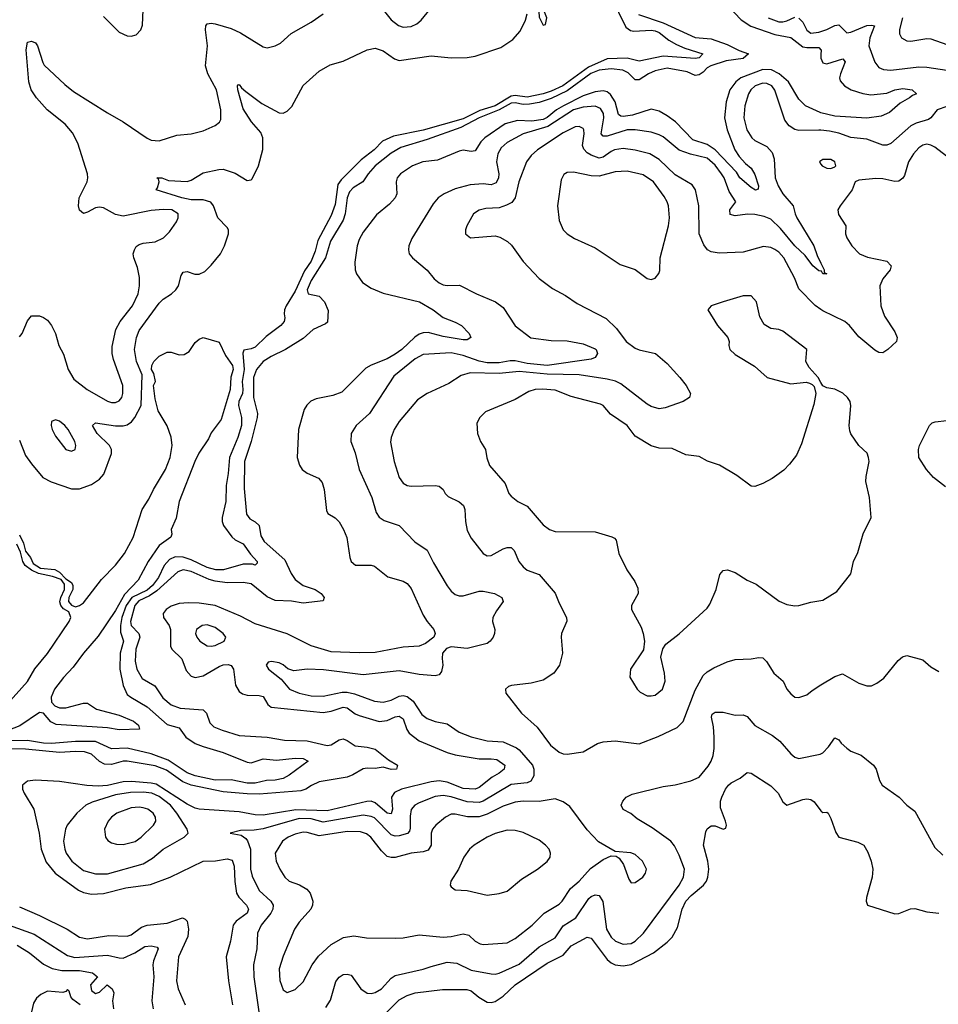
# Model space of a CAD drawing. Header units: inches. Extents: x 1173000 to 1307049, y 522583 to 678455.
# Tile 118 of 256: x 1225992 to 1230587, y 543093 to 548021. Entities that reach past the tile are written whole.
import ezdxf

# ---------------------------------------------------------------- set-up
doc = ezdxf.new("R2010")
doc.units = ezdxf.units.IN
doc.header["$MEASUREMENT"] = 0
doc.layers.add('B2524', color=7, linetype='Continuous')
doc.layers.add('B2534', color=7, linetype='Continuous')

msp = doc.modelspace()

# ---------------------------------------------------------------- linework, layer by layer
at = {"layer": 'B2524', "color": 5}
for points, elevation in [([(1228950, 548136.2), (1229023.9, 547983.9), (1229046.7, 547966.7), (1229063.5, 547963.5), (1229150, 547969.1), (1229170, 547966.5), (1229190, 547958.1), (1229239.4, 547919.4), (1229277.9, 547897.9), (1229318.7, 547878.7), (1229408.4, 547850), (1229390.2, 547830), (1229370, 547827), (1229210, 547838.4), (1229090, 547814.6), (1229030, 547829.1), (1228930, 547825.7), (1228836.4, 547783.6), (1228708.7, 547690), (1228650, 547663.4), (1228610.2, 547650), (1228530, 547633.1), (1228470, 547642), (1228450, 547639.4), (1228370.5, 547590), (1228293.7, 547566.3), (1228210, 547525.6), (1228010, 547467.7), (1227861.4, 547438.6), (1227806.9, 547413.1), (1227765.5, 547370), (1227699.2, 547320.8), (1227599.3, 547220.7), (1227583.9, 547196.1), (1227570, 547096.9), (1227550, 547041.1), (1227483.1, 546916.9), (1227470, 546863), (1227450, 546812.9), (1227415.6, 546764.4), (1227370, 546663.4), (1227323.9, 546590), (1227315.8, 546570), (1227314, 546550), (1227318.3, 546530), (1227314.2, 546510), (1227298.6, 546490), (1227224.8, 546435.2), (1227170, 546382.4), (1227150, 546373.2), (1227112.1, 546367.9), (1227107.5, 546352.5), (1227114, 546270), (1227104.7, 546210), (1227108.5, 546170), (1227105.8, 546150), (1227088.3, 546110), (1227086.9, 546090), (1227101.2, 546030), (1227101.1, 545990), (1227083.3, 545930), (1227040.5, 545830), (1227035, 545750), (1227024.3, 545690), (1227023, 545610), (1227004.2, 545530), (1227003.8, 545510), (1227011.5, 545490), (1227053.4, 545433.4), (1227070, 545418.6), (1227110, 545398.8), (1227146.4, 545346.4), (1227179.7, 545310), (1227179.2, 545300.8), (1227170, 545291.6), (1227156.6, 545296.6), (1227110, 545296.9), (1227011.4, 545268.6), (1226972.8, 545267.2), (1226930, 545278.7), (1226850, 545317.5), (1226810, 545331.8), (1226770, 545333.5), (1226740.7, 545319.2), (1226714.8, 545290), (1226685.9, 545230), (1226656.2, 545190), (1226630, 545166.9), (1226551.8, 545130), (1226525, 545090), (1226502.2, 545030), (1226495.2, 544990), (1226495.2, 544955.2), (1226510.6, 544910), (1226494.1, 544850), (1226491.9, 544770), (1226510, 544688.5), (1226530, 544644.3), (1226547.2, 544630), (1226630, 544582), (1226730, 544493.3), (1226790, 544476.8), (1226822.8, 544430), (1226870, 544398.8), (1226910, 544382.8), (1227010, 544354), (1227130, 544304.7), (1227150, 544302.2), (1227210, 544321.2), (1227275.5, 544315.5), (1227370, 544325.6), (1227410, 544324), (1227434.9, 544310), (1227340.1, 544239.9), (1227310, 544224), (1227270, 544214.4), (1227226.9, 544213.1), (1227170, 544200.8), (1227130, 544199.5), (1227050, 544217), (1226970, 544215.8), (1226870, 544237.4), (1226830, 544252.2), (1226734.9, 544314.9), (1226650, 544347.4), (1226530, 544375.8), (1226450, 544371.7), (1226370, 544408.7), (1226270, 544408.2), (1226150, 544398.5), (1226110, 544400.5), (1226030, 544414.3), (1225891.7, 544411.7)], 660), ([(1229536.3, 548090), (1229601.2, 548021.2), (1229648.9, 547988.9), (1229770, 547946.8), (1229850, 547933), (1229910, 547885.8), (1229930, 547881.7), (1229990, 547882.3), (1230000, 547870.9)], 720), ([(1229086.9, 548046.9), (1229210, 548005.1), (1229370, 547932), (1229450, 547925.1), (1229530, 547897.1), (1229590, 547867.4), (1229638, 547850), (1229610, 547827.8), (1229525.1, 547814.9), (1229449.1, 547790.9), (1229430, 547781.2), (1229410, 547759), (1229390, 547745.6), (1229370, 547742.8), (1229330, 547760.6), (1229230, 547778.4), (1229170, 547765.4), (1229136.4, 547750), (1229090, 547720.4), (1229070, 547719.9), (1229035.7, 547755.7), (1229009, 547769), (1228950, 547775.4), (1228890, 547769), (1228848.6, 547751.4), (1228730, 547665.5), (1228650, 547627.1), (1228590, 547606.8), (1228541.9, 547598.1), (1228510, 547597.1), (1228470, 547606), (1228450, 547604.1), (1228390, 547570.1), (1228289.3, 547530.7), (1228198.8, 547481.2), (1228030, 547421.8), (1227898.5, 547381.6), (1227850, 547354.1), (1227770, 547290), (1227734.1, 547250), (1227708.6, 547210), (1227659.7, 547180.3), (1227640.8, 547159.2), (1227630, 547130), (1227620, 547050), (1227610, 547018.1), (1227547.1, 546912.9), (1227521.6, 546830), (1227450, 546716.7), (1227429.5, 546670), (1227434, 546650), (1227490, 546637.6), (1227516.6, 546610), (1227534.6, 546565.4), (1227531.8, 546508.2), (1227521, 546499), (1227459.7, 546470), (1227410, 546426.3), (1227321.7, 546370), (1227250, 546335.7), (1227210.1, 546310), (1227176.5, 546270), (1227161.4, 546230), (1227161.9, 546130), (1227180.5, 546050), (1227180.3, 546030), (1227149.2, 545910.8), (1227116.4, 545810), (1227114.5, 545674.5), (1227126.8, 545546.8), (1227142.6, 545522.6), (1227170, 545508.4), (1227189.3, 545490), (1227197.9, 545437.9), (1227214.5, 545410), (1227318.7, 545318.7), (1227349.5, 545250), (1227370, 545219.8), (1227410, 545189.6), (1227470.1, 545170.1), (1227500.2, 545150), (1227515.4, 545130), (1227510, 545112.3), (1227410, 545101.7), (1227350.8, 545110.8), (1227270, 545114.8), (1227230, 545131.9), (1227150, 545197.4), (1227110, 545205.2), (1227030, 545202), (1226970, 545210.5), (1226939.1, 545219.1), (1226850, 545259.5), (1226810, 545267.1), (1226782.3, 545257.7), (1226677.7, 545162.3), (1226641.5, 545138.5), (1226586.9, 545113.1), (1226567, 545090), (1226546.5, 545010), (1226549.6, 544989.6), (1226588, 544950), (1226592.7, 544930), (1226572.9, 544870), (1226569, 544810), (1226577.4, 544770), (1226604.6, 544724.6), (1226667.3, 544687.3), (1226707.4, 544627.4), (1226750, 544591.7), (1226795.1, 544575.1), (1226910, 544567.8), (1226925.5, 544550), (1226942.3, 544502.3), (1226962.7, 544482.7), (1227004.6, 544464.6), (1227090, 544439.3), (1227230, 544430.1), (1227315.5, 544415.5), (1227430, 544412.1), (1227530, 544388.8), (1227550, 544391.2), (1227590, 544416.9), (1227610, 544421.3), (1227630, 544413.7), (1227670, 544387.1), (1227730, 544380.9), (1227770.2, 544370), (1227836.1, 544316.1), (1227881.5, 544290), (1227876.4, 544270), (1227850, 544269.2), (1227810, 544279.3), (1227770, 544274.2), (1227730, 544275.8), (1227710, 544272.4), (1227658.5, 544241.5), (1227630, 544230.7), (1227490, 544206), (1227451, 544189), (1227423.6, 544170), (1227398.3, 544161.7), (1227190, 544144.5), (1227130, 544146), (1227010, 544155.9), (1226850, 544189.2), (1226807.1, 544207.1), (1226725.2, 544265.2), (1226670, 544286.5), (1226530, 544310.9), (1226510, 544309.9), (1226450, 544293.7), (1226415.8, 544295.8), (1226390, 544309), (1226350, 544344.6), (1226316.3, 544356.3), (1226270, 544358.2), (1226190, 544353.1), (1226020.9, 544370), (1225930, 544372.2)], 680), ([(1225990, 546433.4), (1226004.5, 546450), (1226030, 546514.8), (1226050, 546539.1), (1226090, 546539.3), (1226110, 546530.4), (1226130, 546517.1), (1226151, 546491), (1226170, 546450.6), (1226188, 546390), (1226210, 546348), (1226233.3, 546270), (1226262.5, 546222.5), (1226329.7, 546169.7), (1226430, 546112.2), (1226450, 546105.6), (1226470, 546105.1), (1226490, 546113.6), (1226501.8, 546130), (1226507.8, 546150), (1226507.1, 546190), (1226460.1, 546320.1), (1226454.1, 546350), (1226454.7, 546385.3), (1226472.6, 546470), (1226495, 546510), (1226555.3, 546590), (1226584.3, 546650), (1226590.4, 546690), (1226590.4, 546730.4), (1226581.4, 546781.4), (1226562.5, 546830), (1226559.8, 546850), (1226565.3, 546870), (1226574.5, 546885.5), (1226590, 546896.5), (1226610, 546903.5), (1226670, 546910.1), (1226711.7, 546930), (1226740.7, 546959.3), (1226776.5, 547010), (1226784.1, 547030), (1226784.2, 547050), (1226753.3, 547070), (1226710, 547072.2), (1226650, 547066.7), (1226510, 547038.3), (1226470, 547046.6), (1226410, 547079.3), (1226390, 547083.5), (1226370, 547079.8), (1226330, 547057.8), (1226310, 547052.2), (1226290, 547067.3), (1226285.4, 547090), (1226289.3, 547130), (1226328.5, 547210), (1226333.2, 547230), (1226331.2, 547250), (1226282.7, 547402.7), (1226255.6, 547455.6), (1226218.8, 547498.8), (1226129, 547570), (1226074.8, 547630), (1226048.6, 547670), (1226036.9, 547710), (1226023.7, 547870), (1226030.9, 547909.1), (1226050, 547913.7), (1226070, 547905.4), (1226080.8, 547890), (1226106.9, 547806.9), (1226114.4, 547794.4), (1226217, 547697), (1226261.5, 547661.5), (1226430, 547554.8), (1226508.9, 547510), (1226630, 547428.7), (1226650, 547418.7), (1226690, 547415.3), (1226777.3, 547442.8), (1226850, 547450.2), (1226910, 547466), (1226970, 547491.7), (1226991.6, 547508.4), (1226997.8, 547522.2), (1226997.2, 547570), (1226976.6, 547670), (1226933.1, 547750), (1226921.3, 547790), (1226930.4, 547890), (1226920.3, 547970), (1226923.1, 547990), (1226930, 548000.4), (1226950, 548003.6), (1226970, 548000.2), (1227050, 547976.9), (1227095.4, 547955.4), (1227210, 547885.3), (1227230, 547881.3), (1227270, 547890.3), (1227296, 547904), (1227350, 547951.6), (1227450, 548008.7), (1227510, 548050.4)], 680), ([(1225990, 545916.4), (1226020.5, 545840.5), (1226050, 545797.6), (1226107, 545730), (1226148.8, 545708.8), (1226250, 545672.9), (1226290, 545672.8), (1226350, 545694.5), (1226390, 545721.7), (1226412.9, 545747.1), (1226450.5, 545850.5), (1226450.6, 545870), (1226440.7, 545890), (1226379.1, 545950), (1226355.1, 545990), (1226370, 546004), (1226470, 545988.3), (1226510, 545988.4), (1226530, 545994), (1226551.3, 546008.7), (1226567.7, 546030), (1226598.4, 546090), (1226603.7, 546243.7), (1226576.2, 546310), (1226566.2, 546370), (1226576.5, 546430), (1226590, 546465.3), (1226690, 546602), (1226710, 546622.4), (1226750.6, 546649.4), (1226772.6, 546670), (1226785.4, 546690), (1226799.3, 546740.7), (1226810, 546758), (1226830, 546760.3), (1226867.3, 546747.3), (1226890, 546747.9), (1226918.3, 546761.7), (1226950, 546792.2), (1226996.8, 546850), (1227015.5, 546890), (1227035.4, 546950), (1227035.3, 546970), (1227030, 546982), (1226983.1, 547030), (1226960.4, 547090), (1226947.3, 547107.3), (1226910, 547120.2), (1226850, 547120.3), (1226803.5, 547130), (1226674, 547170), (1226680.9, 547179.1), (1226689.3, 547210), (1226685.2, 547225.2), (1226678, 547230), (1226702, 547230), (1226736.1, 547216.1), (1226830, 547212.1), (1226850, 547218), (1226910, 547255.2), (1226988, 547272), (1227010, 547272.5), (1227070, 547253.1), (1227130, 547215.9), (1227150, 547220.2), (1227154.5, 547225.5), (1227186.6, 547290), (1227208.3, 547371.7), (1227207.6, 547430), (1227197.1, 547457.1), (1227150.7, 547510), (1227110, 547575.1), (1227082.9, 547670), (1227081.2, 547690), (1227084.8, 547695.2), (1227090, 547697.3), (1227100.9, 547680.9), (1227122.3, 547662.3), (1227202.6, 547602.5), (1227290, 547555.3), (1227310, 547554), (1227330, 547563.1), (1227352.7, 547587.3), (1227410, 547691.7), (1227490, 547764), (1227544.6, 547795.4), (1227610, 547814), (1227730, 547870.3), (1227770, 547878.7), (1227810, 547866), (1227865.9, 547825.9), (1227890, 547818), (1228050, 547841.3), (1228150, 547830.3), (1228230, 547833), (1228270, 547839.3), (1228397.8, 547882.2), (1228458.2, 547921.8), (1228496, 547964), (1228521.4, 548018.6), (1228529.9, 548050)], 660), ([(1226410, 548037.4), (1226490, 547959.3), (1226530, 547940.4), (1226550, 547939.3), (1226574, 547946), (1226597, 547970), (1226606.3, 547993.7), (1226608.6, 548071.4)], 720), ([(1227810.2, 548070), (1227850, 548020.2), (1227887, 547993), (1227910, 547984.2), (1227950, 547987.2), (1227978.8, 548001.2), (1228000.2, 548019.8), (1228045.4, 548074.6)], 680), ([(1229736.5, 548030), (1229790, 548011.5), (1229810, 548010.5), (1229830, 548015.9), (1229870, 548033.5)], 740), ([(1229890, 548029.6), (1229909.8, 548009.8), (1229930, 547969.3), (1229950, 547953.8), (1229990, 547959.3), (1230000, 547962.6)], 740), ([(1230000, 547845.9), (1229999.5, 547830), (1230000, 547828.8)], 720), ([(1230000, 547555.3), (1229996.2, 547556.2), (1229922.3, 547590), (1229890, 547623.2), (1229837.2, 547710), (1229791.6, 547750), (1229751.9, 547770), (1229710, 547772.9), (1229599.8, 547730), (1229573.5, 547710), (1229543.6, 547670), (1229526.5, 547610), (1229518, 547530), (1229531.3, 547470), (1229569.8, 547369.8), (1229590, 547336.8), (1229621.7, 547301.7), (1229650, 547278.5), (1229670, 547247), (1229687.7, 547190), (1229686.6, 547173.4), (1229672.5, 547167.5), (1229650, 547181.4), (1229594.3, 547230), (1229577.7, 547257.7), (1229470.7, 547370.7), (1229430, 547396.2), (1229359.3, 547419.3), (1229272.1, 547510), (1229230, 547539.9), (1229190, 547563.6), (1229150, 547573.6), (1229056.7, 547543.3), (1229010, 547536.1), (1228998.9, 547538.9), (1228987.1, 547547.1), (1228970.2, 547610), (1228947.8, 547647.8), (1228930, 547661.2), (1228910, 547666.2), (1228870, 547661.2), (1228810, 547640.3), (1228712.3, 547590), (1228677.6, 547570), (1228630, 547532), (1228610, 547522.6), (1228553.2, 547513.2), (1228482.5, 547517.5), (1228420.3, 547499.7), (1228318, 547430), (1228298.9, 547410), (1228270, 547365.3), (1228250, 547362.3), (1228210, 547367.6), (1228190, 547364.1), (1228081.1, 547318.9), (1228008.2, 547310), (1227957.2, 547290), (1227897.1, 547250), (1227880.1, 547230), (1227875.5, 547210), (1227877.9, 547150), (1227869.6, 547130.4), (1227841.7, 547098.3), (1227775.7, 547044.3), (1227710, 546957.2), (1227690, 546920.5), (1227680.4, 546890), (1227667.8, 546807.8), (1227670.1, 546770.1), (1227676.3, 546750), (1227706, 546706), (1227750, 546677.1), (1227810, 546652.6), (1227991.4, 546610), (1228059.6, 546570), (1228110.1, 546530.1), (1228170, 546507.8), (1228201.6, 546490), (1228239.3, 546450), (1228247.7, 546430), (1228230, 546418.7), (1228210, 546419.3), (1228110, 546436.5), (1228035.1, 546455.1), (1228010, 546454.6), (1227990, 546448), (1227967.7, 546432.3), (1227903, 546370), (1227870, 546346.5), (1227830, 546323.6), (1227750, 546292.4), (1227723.5, 546276.5), (1227602.5, 546157.5), (1227558.9, 546141.1), (1227475.5, 546124.5), (1227447.7, 546112.3), (1227427.5, 546092.5), (1227414.7, 546070), (1227385.5, 545970), (1227380.2, 545830), (1227391.3, 545791.3), (1227404.9, 545770), (1227430, 545751.7), (1227487.1, 545727.1), (1227504.8, 545704.8), (1227515.2, 545670), (1227525.6, 545565.6), (1227532.7, 545550), (1227570, 545528.8), (1227590, 545508.7), (1227612.2, 545470), (1227627.7, 545430), (1227643, 545330), (1227650, 545308.8), (1227671.2, 545291.2), (1227750, 545291.3), (1227766.5, 545286.5), (1227832.4, 545232.4), (1227910, 545211.1), (1227930, 545199), (1227950, 545174), (1228010, 545040.3), (1228029.6, 545009.6), (1228063.6, 544970), (1228070.3, 544950), (1228063.6, 544930), (1228021.6, 544898.4), (1227990, 544885), (1227910, 544881.3), (1227770, 544854.5), (1227690, 544851.6), (1227550, 544856.6), (1227450, 544886.8), (1227330, 544947.2), (1227170, 544997.8), (1227095.5, 545035.5), (1226970, 545089.4), (1226890, 545101.7), (1226836.5, 545103.5), (1226790, 545098.6), (1226750, 545085.2), (1226725.1, 545070), (1226710.1, 545050), (1226711.5, 545030), (1226738.5, 544990), (1226745.3, 544970), (1226746.3, 544886.3), (1226752.3, 544870), (1226802.6, 544822.6), (1226824, 544764), (1226850, 544735.1), (1226870, 544729.6), (1226910, 544737.9), (1226990, 544784.2), (1227010, 544791.9), (1227034.1, 544794.1), (1227050, 544789.3), (1227060.6, 544770), (1227071, 544691), (1227090, 544658.4), (1227106.6, 544646.6), (1227130, 544639.8), (1227190, 544639.6), (1227210, 544633.5), (1227233.5, 544593.5), (1227250, 544581), (1227510, 544554), (1227550, 544560.4), (1227610, 544581.2), (1227630, 544577), (1227670, 544547.5), (1227690, 544538.2), (1227790, 544508.8), (1227830, 544514.1), (1227870, 544531.3), (1227890, 544535.1), (1227910, 544521.5), (1227928.8, 544468.8), (1227940.7, 544450), (1227990, 544411.7), (1228130, 544353.3), (1228170, 544341.7), (1228290, 544321.9), (1228350, 544322.6), (1228377.9, 544317.9), (1228419, 544290), (1228415.9, 544270), (1228390.2, 544250), (1228355.7, 544230), (1228290, 544178.3), (1228270, 544170.3), (1228210, 544172.8), (1228130, 544205.6), (1228090, 544211.4), (1228050, 544205.9), (1227901.8, 544170), (1227867.1, 544152.9), (1227852.2, 544130), (1227856.8, 544070), (1227850, 544045.8), (1227830, 544049.9), (1227770, 544101.4), (1227750, 544109.6), (1227728.7, 544108.7), (1227530, 544061.8), (1227373.7, 544066.3), (1227210, 544039.7), (1227170, 544041.5), (1227090, 544056.5), (1226890, 544070.6), (1226870, 544074.7), (1226830, 544094.5), (1226674.3, 544194.3), (1226650, 544200.3), (1226550.9, 544209.1), (1226510, 544207.3), (1226430, 544188.4), (1226384.9, 544184.9), (1226328.1, 544188.1), (1226190, 544207.6), (1226070, 544215.3), (1226030.3, 544209.7), (1226005.5, 544190), (1226004.9, 544170), (1226013.4, 544150), (1226062.3, 544070), (1226088.4, 543950), (1226098.8, 543870), (1226124.4, 543804.4), (1226169.3, 543749.3), (1226285.2, 543665.2), (1226310, 543652.4), (1226350, 543644.5), (1226410, 543647.3), (1226523.1, 543676.9), (1226646.6, 543693.4), (1226745.1, 543730), (1226910, 543809.5), (1226971.2, 543811.2), (1227030, 543821.5), (1227054, 543814), (1227064.9, 543784.9), (1227067.7, 543707.7), (1227076.4, 543650), (1227087.1, 543630), (1227126, 543590), (1227135.4, 543570), (1227129.5, 543550), (1227074.6, 543510), (1227059.8, 543490), (1227046.5, 543410), (1227024.4, 543330), (1227036.8, 543210), (1227056, 543090)], 720), ([(1230000, 547467.9), (1229990, 547468.9), (1229890, 547466.8), (1229870, 547471.9), (1229840.3, 547490), (1229819, 547519), (1229770, 547668.2), (1229754.7, 547690), (1229730, 547702.7), (1229710, 547704.1), (1229671.3, 547690), (1229649.5, 547670), (1229638.1, 547650), (1229618.9, 547590), (1229613.8, 547530), (1229628.4, 547470), (1229654, 547430), (1229670, 547416.5), (1229730, 547386.9), (1229756.4, 547356.4), (1229765.8, 547325.8), (1229770.9, 547230), (1229785.3, 547190), (1229810, 547150.3), (1229861.7, 547090), (1229870.3, 547050), (1229879.6, 547030), (1229964.3, 546890), (1229981.6, 546841.6), (1230000, 546803.3)], 740), ([(1230000, 546762.9), (1229990, 546765), (1229959.3, 546790), (1229921.6, 546841.6), (1229870, 546890.4), (1229796.9, 546976.9), (1229750, 547023), (1229716.6, 547036.6), (1229670, 547046.4), (1229632.1, 547047.9), (1229570, 547039.8), (1229546.5, 547046.5), (1229543.7, 547070), (1229573.3, 547110), (1229541.1, 547161.1), (1229515, 547230), (1229502.8, 547250), (1229470, 547292.9), (1229430, 547328.4), (1229348, 547348), (1229290, 547368.7), (1229210, 547434.9), (1229190, 547445.8), (1229150, 547457.9), (1229069.9, 547469.9), (1229030.3, 547470.3), (1228930, 547438.3), (1228910, 547437.8), (1228901.1, 547450), (1228913.6, 547530), (1228912.2, 547552.2), (1228897.4, 547577.4), (1228870, 547589.4), (1228810, 547583.4), (1228762.2, 547570), (1228633.9, 547486.1), (1228510.2, 547450), (1228430, 547407.2), (1228400.1, 547379.9), (1228383.1, 547350), (1228376.6, 547310), (1228387.7, 547250), (1228386, 547230), (1228375.5, 547204.5), (1228350, 547194.6), (1228310, 547200.7), (1228244.7, 547195.3), (1228170, 547175.4), (1228114.3, 547150), (1228085.7, 547130), (1228059.4, 547100.6), (1227953.7, 546926.3), (1227938.9, 546890), (1227936.5, 546870), (1227940.3, 546850), (1227956.4, 546830), (1228030, 546767.4), (1228065.2, 546725.2), (1228090, 546703.9), (1228110, 546694), (1228130, 546691), (1228192.5, 546692.5), (1228276.3, 546650), (1228372.4, 546610), (1228410, 546581.1), (1228469.6, 546489.6), (1228548.6, 546428.6), (1228650, 546415.3), (1228730, 546414.4), (1228810, 546398.3), (1228870, 546374.7), (1228876.1, 546370), (1228882.8, 546350), (1228870.2, 546330), (1228850, 546321.7), (1228630, 546291.4), (1228530, 546300.6), (1228470, 546314.7), (1228445.6, 546314.5), (1228390, 546303.6), (1228330, 546303.4), (1228290, 546311.8), (1228210, 546341.2), (1228150, 546353.8), (1228010, 546346.3), (1227970, 546324.1), (1227862.7, 546237.3), (1227740.7, 546050), (1227674.3, 545990), (1227649, 545950), (1227647.9, 545910), (1227670, 545853.4), (1227689.4, 545769.4), (1227753.4, 545630), (1227775, 545555), (1227790, 545532), (1227815.1, 545515.1), (1227890.2, 545490.2), (1227967.7, 545407.7), (1228030, 545366.4), (1228062.3, 545302.3), (1228130, 545188.4), (1228150, 545160.3), (1228170, 545143.6), (1228190, 545136.9), (1228210, 545136.9), (1228290, 545160.6), (1228310, 545161.5), (1228367.3, 545150), (1228403, 545130), (1228410.4, 545110), (1228376.6, 545063.4), (1228359.3, 545030), (1228356.9, 545010), (1228368.7, 544970), (1228366.8, 544950), (1228360.4, 544930), (1228345.7, 544910), (1228330, 544898.5), (1228230, 544874.9), (1228150, 544881.7), (1228126.2, 544873.8), (1228106.7, 544850), (1228104.5, 544824.5), (1228108.7, 544790), (1228101.7, 544758.3), (1228090, 544742.2), (1228070, 544737.1), (1227990, 544744.2), (1227890, 544762), (1227710, 544742), (1227512.1, 544767.9), (1227430, 544771.2), (1227362.9, 544762.9), (1227332.2, 544772.2), (1227310, 544792.2), (1227290, 544802.6), (1227250.6, 544809.4), (1227234.4, 544805.6), (1227224, 544790), (1227235.5, 544770), (1227300, 544720), (1227341.5, 544670), (1227389.7, 544649.7), (1227450, 544637.3), (1227510, 544635.4), (1227604.8, 544655.2), (1227630, 544656.2), (1227667.2, 544647.2), (1227766, 544610), (1227810, 544605.4), (1227850, 544615.7), (1227890, 544635.8), (1227910, 544638.3), (1227930, 544633.3), (1227959.8, 544610), (1228003.5, 544543.5), (1228030, 544524.3), (1228070, 544509.4), (1228130, 544496.8), (1228190, 544454.5), (1228250, 544432.2), (1228330, 544412.5), (1228410, 544407.5), (1228476.8, 544376.8), (1228490, 544367.6), (1228557.7, 544290), (1228564.2, 544270), (1228563.2, 544236.8), (1228549.1, 544210), (1228530, 544201.8), (1228450, 544192.8), (1228310, 544110.6), (1228290, 544104.1), (1228230, 544107), (1228150, 544131.5), (1228110, 544137.6), (1228070, 544132.7), (1227990, 544101.6), (1227968.2, 544090), (1227950, 544067.6), (1227944.5, 544035.5), (1227945.7, 543974.3), (1227941, 543959), (1227931.8, 543948.2), (1227890, 543936.3), (1227870, 543935.4), (1227850, 543942.2), (1227765.7, 544025.7), (1227750, 544034), (1227710, 544039.6), (1227510, 544004.6), (1227450, 544021.8), (1227390, 544023.1), (1227210, 543971.1), (1227165.2, 543965.2), (1227096.1, 543963.9), (1227044.7, 543950), (1227099.1, 543939.1), (1227122.7, 543922.7), (1227131.2, 543911.2), (1227145.5, 543870), (1227145.6, 543770), (1227153.9, 543733.9), (1227190, 543662.8), (1227247.2, 543610), (1227260.2, 543590), (1227258.6, 543570), (1227248.2, 543550), (1227200.1, 543490), (1227181.3, 543450), (1227177.5, 543370), (1227161.4, 543290), (1227163, 543230), (1227201.9, 542961.9)], 740), ([(1230000, 546571.3), (1229970.4, 546590.4), (1229890, 546674.7), (1229867.2, 546730), (1229813.8, 546830), (1229790, 546857.2), (1229770, 546871.8), (1229750, 546882), (1229713.1, 546886.9), (1229610, 546858.7), (1229490, 546852.8), (1229450, 546859.7), (1229432, 546870), (1229414.1, 546894.1), (1229391.1, 546950), (1229388.9, 547090), (1229372.5, 547170), (1229355.2, 547195.2), (1229270, 547245.6), (1229190, 547322.5), (1229143.6, 547350), (1229070, 547369.1), (1229010, 547376.9), (1228967.7, 547370), (1228950, 547362.5), (1228910, 547333.9), (1228890, 547328.1), (1228850, 547342.6), (1228830, 547355.2), (1228813.7, 547373.7), (1228807.7, 547392.3), (1228815.5, 547450), (1228813.9, 547470), (1228810, 547477.2), (1228790, 547487.4), (1228770, 547485), (1228710, 547455.9), (1228581.2, 547370), (1228550, 547341.4), (1228526.7, 547310), (1228488.8, 547210), (1228470.2, 547129.8), (1228453, 547107), (1228427.2, 547092.8), (1228390, 547080.3), (1228323.5, 547076.5), (1228290, 547067.6), (1228261.6, 547050), (1228228.5, 546990), (1228221.6, 546970), (1228222, 546950), (1228246, 546930), (1228370, 546939.7), (1228393.7, 546933.7), (1228431.8, 546911.8), (1228452.5, 546892.5), (1228510, 546810.4), (1228590, 546725.7), (1228656.7, 546676.7), (1228721.8, 546641.8), (1228780.3, 546600.3), (1228925.8, 546525.8), (1228976.5, 546476.5), (1229026.3, 546410), (1229070, 546376.9), (1229090, 546368.4), (1229172.4, 546350), (1229230, 546300.3), (1229294.3, 546230), (1229324.9, 546190), (1229348, 546150), (1229342.8, 546130), (1229311, 546110), (1229221.1, 546078.9), (1229190, 546073.8), (1229150, 546084.7), (1229130, 546096.3), (1228999.5, 546199.5), (1228972.1, 546212.1), (1228930, 546222.9), (1228790, 546243.5), (1228630, 546247.8), (1228490, 546259.8), (1228390.1, 546249.9), (1228245.9, 546254.1), (1228199.6, 546240.4), (1228138.9, 546201.1), (1228030.1, 546149.9), (1227981.9, 546118.2), (1227890.2, 546010), (1227864.9, 545970), (1227849.1, 545930), (1227846.6, 545906.6), (1227864.8, 545810), (1227890, 545730.4), (1227910, 545701.7), (1227930, 545690.2), (1227950, 545687.1), (1228070.2, 545690.2), (1228090, 545687), (1228110, 545670.4), (1228119.3, 545650), (1228135.1, 545635.1), (1228190, 545608.8), (1228211.8, 545590), (1228219, 545570), (1228221.2, 545510), (1228230, 545464.9), (1228250, 545426), (1228310.3, 545350.3), (1228330, 545338.7), (1228350, 545338.9), (1228410, 545372.3), (1228430, 545379.1), (1228450, 545379.6), (1228465, 545365), (1228488.4, 545310), (1228510, 545282.4), (1228530, 545265.4), (1228590, 545244.6), (1228670.9, 545150.9), (1228690, 545100.5), (1228726.7, 545030), (1228728.3, 545011.7), (1228702.4, 544950), (1228699.5, 544930), (1228707.6, 544850), (1228691.6, 544790), (1228664.2, 544750), (1228610, 544716), (1228550, 544700.2), (1228451.8, 544688.2), (1228436.4, 544683.6), (1228422, 544670), (1228423.8, 544650), (1228502, 544550), (1228579.7, 544479.7), (1228647.7, 544390), (1228690, 544355.8), (1228710, 544347), (1228730, 544345.3), (1228810, 544357.4), (1228881.7, 544398.3), (1228910, 544406.7), (1228970, 544411.5), (1229090, 544396.5), (1229185.8, 544434.2), (1229280.7, 544479.3), (1229311.1, 544508.9), (1229370, 544665.3), (1229410, 544738.9), (1229430, 544756.9), (1229463.5, 544776.5), (1229530, 544807.9), (1229570, 544819.5), (1229650, 544822.4), (1229688.9, 544828.9), (1229710, 544826.7), (1229728.2, 544808.2), (1229763.7, 544750), (1229811.4, 544711.4), (1229830, 544670.8), (1229850, 544647.3), (1229870, 544630.7), (1229890, 544628), (1229930, 544643), (1229955.6, 544664.4), (1230000, 544691.4)], 760), ([(1230000, 547315.3), (1229992, 547310), (1230000, 547298.6)], 760), ([(1230000, 546206.1), (1229986.6, 546230), (1229940.4, 546280.4), (1229923.7, 546310), (1229929.2, 546370), (1229810, 546462), (1229790, 546471.5), (1229750, 546476), (1229715.9, 546495.9), (1229694.5, 546534.5), (1229677, 546610), (1229650, 546639.5), (1229610, 546639.7), (1229510.2, 546609.8), (1229451.3, 546590), (1229434.8, 546570), (1229483, 546490), (1229534, 546430), (1229540.7, 546410), (1229538.8, 546390), (1229544, 546370), (1229570, 546344.9), (1229667.1, 546287.1), (1229730.4, 546230.4), (1229850, 546199.3), (1229926.5, 546206.5), (1229942.7, 546202.8), (1229956.2, 546196.2), (1229965.3, 546185.3), (1229974, 546150), (1229964.1, 546095.9), (1229902, 545898), (1229878, 545842), (1229843.4, 545796.6), (1229813.5, 545766.5), (1229755.8, 545724.2), (1229710, 545699.5), (1229670, 545684.5), (1229650, 545687), (1229579.3, 545739.3), (1229491.6, 545791.6), (1229431.9, 545811.9), (1229390, 545834.7), (1229323.5, 545843.5), (1229255.3, 545875.3), (1229190, 545877.6), (1229150, 545888.6), (1229070, 545936.9), (1229030, 545991.1), (1228946.5, 546046.5), (1228910, 546089.7), (1228897.4, 546097.5), (1228750, 546135.7), (1228670, 546167.5), (1228607.2, 546172.8), (1228569.5, 546170.5), (1228539.3, 546160.7), (1228470, 546120.4), (1228322, 546058), (1228293, 546030), (1228278.5, 546001.5), (1228281.6, 545950), (1228297.1, 545910), (1228322.4, 545870), (1228328.9, 545828.9), (1228342.4, 545790), (1228419.7, 545699.7), (1228439.3, 545650), (1228450, 545636.3), (1228484, 545610), (1228530, 545586), (1228610, 545493.7), (1228641.6, 545470), (1228670, 545460.2), (1228870, 545458.7), (1228953.4, 545433.4), (1228966.9, 545426.9), (1228975.6, 545415.6), (1228989.4, 545349.4), (1229028.3, 545268.3), (1229068.5, 545210), (1229084.5, 545175.5), (1229086, 545150), (1229053, 545090), (1229053, 545070), (1229100.3, 544980.3), (1229110.4, 544950), (1229116.4, 544910), (1229112.3, 544867.7), (1229047.3, 544770), (1229044, 544730), (1229080.5, 544670), (1229095.6, 544655.6), (1229130, 544638), (1229150, 544636.5), (1229170, 544641.1), (1229207.3, 544670), (1229220.5, 544710), (1229217.4, 544750), (1229199.5, 544830), (1229208.3, 544871.7), (1229223.5, 544896.5), (1229290, 544946.7), (1229430, 545076.3), (1229443.5, 545096.5), (1229475.4, 545170), (1229494.7, 545245.3), (1229510, 545264.9), (1229532.1, 545267.9), (1229570, 545254.4), (1229630, 545216), (1229675.5, 545195.5), (1229790.3, 545110.3), (1229830, 545093.7), (1229870, 545087.2), (1229890, 545088.7), (1229950, 545106), (1230000, 545113.8)], 780), ([(1225990, 545443.8), (1226010, 545401), (1226020.8, 545360.8), (1226045.3, 545330), (1226059.5, 545299.5), (1226096, 545276), (1226167.7, 545270), (1226190, 545256.9), (1226222.7, 545222.7), (1226250, 545204.7), (1226257.8, 545190), (1226257.2, 545170), (1226237.8, 545130), (1226236.4, 545110), (1226250, 545090.2), (1226270, 545082.8), (1226290, 545088.6), (1226310, 545103), (1226401, 545219), (1226470, 545290.9), (1226516.1, 545350), (1226559.3, 545430), (1226604.4, 545570), (1226638.1, 545621.9), (1226660.4, 545670), (1226720.6, 545770), (1226743.8, 545830), (1226753.7, 545890), (1226750, 545932), (1226730, 545988.2), (1226684.2, 546064.2), (1226670, 546123.7), (1226661.6, 546190), (1226670.8, 546210.8), (1226662.2, 546250), (1226650.7, 546270), (1226652, 546290), (1226662, 546310), (1226690, 546336.5), (1226730, 546357.6), (1226750, 546357.7), (1226790, 546343.3), (1226814.9, 546345.1), (1226839.2, 546360.8), (1226870, 546405), (1226890, 546421.6), (1226910, 546430.3), (1226990, 546407.3), (1227021.2, 546341.2), (1227055.8, 546290), (1227060.1, 546270), (1227047.3, 546232.7), (1227044.5, 546170), (1226999, 546021), (1226950, 545953.7), (1226936.4, 545923.6), (1226888.4, 545851.6), (1226867.7, 545810), (1226789.4, 545610), (1226774.2, 545525.8), (1226750.1, 545470), (1226753, 545447), (1226748.4, 545431.7), (1226689.7, 545390), (1226634.3, 545310), (1226584.6, 545215.4), (1226516.4, 545143.6), (1226470, 545064.6), (1226384.3, 544935.7), (1226310, 544850.9), (1226259.4, 544780.6), (1226210, 544728.3), (1226166.4, 544670), (1226148.5, 544630), (1226150, 544604.7), (1226166.7, 544586.7), (1226190, 544576.6), (1226222.2, 544577.8), (1226310, 544601.3), (1226330, 544600.4), (1226376, 544570), (1226490, 544540.6), (1226561.6, 544510), (1226586, 544490), (1226591, 544470), (1226490, 544466.5), (1226430, 544477.8), (1226173.2, 544493.2), (1226147.4, 544507.4), (1226110.4, 544550.4), (1226090, 544553.9), (1225992.7, 544487.3), (1225910, 544455.1)], 640), ([(1225930, 544597.5), (1226030, 544709.5), (1226067.6, 544772.4), (1226130.6, 544849.3), (1226238.9, 545010), (1226247.5, 545030), (1226237.2, 545057.2), (1226210, 545072.5), (1226196.8, 545090), (1226192.9, 545107.1), (1226196.8, 545130), (1226215, 545170), (1226215.3, 545195.3), (1226208.1, 545208.1), (1226199, 545219.1), (1226155, 545235), (1226085.2, 545250), (1226050, 545266.9), (1226018.3, 545290), (1226007.1, 545310), (1225996.3, 545356.3), (1225976.8, 545396.8)], 640), ([(1227523.6, 543076.4), (1227545.8, 543114.2), (1227573.4, 543206.6), (1227590, 543229.3), (1227610, 543241.7), (1227630, 543244.7), (1227650, 543239.6), (1227698, 543170), (1227729.5, 543149.5), (1227750, 543147.6), (1227770, 543152.2), (1227802.3, 543170), (1227850, 543223.2), (1227870, 543237.6), (1228010, 543268.3), (1228050, 543283.2), (1228130, 543303.7), (1228178.9, 543298.9), (1228250, 543264), (1228350, 543245.5), (1228370, 543244), (1228390, 543248.8), (1228490, 543294.8), (1228590, 543380.1), (1228670, 543426.3), (1228710, 543486.7), (1228773.4, 543526.6), (1228838, 543622), (1228850, 543633.4), (1228870, 543641.2), (1228890, 543637.8), (1228908.1, 543608.1), (1228927.5, 543470), (1228950, 543428.6), (1228971.6, 543410), (1229010, 543394.8), (1229050, 543398.1), (1229070, 543408.8), (1229112.6, 543450), (1229290.5, 543690), (1229312.7, 543730), (1229316.7, 543770), (1229290, 543840.4), (1229266.6, 543886.6), (1229249.3, 543909.3), (1229156, 543976), (1229081.1, 544021.1), (1229048.2, 544048.2), (1229010, 544068.2), (1229001.1, 544090), (1229008.4, 544110), (1229026, 544130), (1229055.7, 544144.3), (1229210, 544182.6), (1229270, 544191.1), (1229348.9, 544211.1), (1229391.2, 544230), (1229435.3, 544284.7), (1229450.8, 544310), (1229461.3, 544338.7), (1229466.3, 544373.7), (1229466.4, 544430), (1229462, 544482), (1229452, 544530), (1229455.1, 544544.9), (1229470, 544554.9), (1229510, 544555.8), (1229570, 544540.3), (1229610, 544542.6), (1229630, 544533.4), (1229669.3, 544489.3), (1229758, 544438), (1229793.7, 544410), (1229850, 544346.7), (1229870, 544330.2), (1229890, 544323.2), (1229995.4, 544344.6), (1230000, 544347.1)], 740), ([(1227805.2, 543030), (1227890, 543115), (1227930, 543136.6), (1227970, 543150.1), (1228106.7, 543166.7), (1228227.9, 543167.9), (1228250, 543159.8), (1228288.7, 543128.7), (1228330, 543104.2), (1228350, 543102.9), (1228370, 543107.7), (1228410, 543133.3), (1228470, 543190.1), (1228630, 543298.9), (1228710, 543339.8), (1228750, 543385.7), (1228830, 543429.1), (1228850, 543425), (1228930, 543317.5), (1228950, 543300.1), (1228970.9, 543290.9), (1229010, 543285.6), (1229050, 543291.9), (1229162.4, 543350), (1229230, 543404), (1229255.2, 543430), (1229283, 543477), (1229305.6, 543570), (1229324.7, 543610), (1229350, 543637.4), (1229413.2, 543690), (1229426.8, 543710), (1229434.6, 543730), (1229439.1, 543770), (1229434.5, 543810), (1229413.1, 543890), (1229423.5, 543956.5), (1229430, 543971), (1229450, 543987.3), (1229470, 543986), (1229510, 543970.6), (1229524.7, 543975.3), (1229527, 543990), (1229522, 544010), (1229497.4, 544077.4), (1229497.8, 544110), (1229503.4, 544130), (1229522.6, 544170), (1229537.6, 544190), (1229550, 544201.2), (1229595, 544225), (1229630, 544254), (1229650, 544250.3), (1229750, 544186.9), (1229785.5, 544150), (1229810, 544106.8), (1229830, 544090.6), (1229910, 544118.4), (1229930, 544121.6), (1229950, 544118), (1229966.7, 544106.7), (1230000, 544061.7)], 720), ([(1225990, 543580.5), (1226090, 543537.6), (1226229, 543470), (1226290, 543429.5), (1226330, 543421.2), (1226438.3, 543438.3), (1226530, 543433.8), (1226550, 543441.5), (1226600.8, 543479.2), (1226630, 543490.1), (1226730, 543499.6), (1226805.2, 543525.3), (1226820, 543520), (1226828.9, 543510), (1226836.1, 543470), (1226832.7, 543432.7), (1226785.5, 543330), (1226775.5, 543210), (1226783.5, 543170), (1226818.6, 543090)], 680), ([(1225939, 543490), (1226063.5, 543443.6), (1226230, 543338.1), (1226266.8, 543326.7), (1226430, 543338.7), (1226490, 543325), (1226510, 543324.9), (1226567.2, 543350), (1226618, 543382), (1226650, 543385.9), (1226679, 543379), (1226684.9, 543370), (1226660.7, 543310), (1226657.9, 543290), (1226662.3, 543230), (1226652.9, 543110), (1226658.6, 543070)], 660), ([(1225978.5, 543390), (1226040.2, 543350), (1226110, 543293.5), (1226153.2, 543273.2), (1226201.9, 543261.9), (1226290, 543261.6), (1226356.3, 543250), (1226380.5, 543230), (1226346.4, 543190), (1226350, 543161.5), (1226370, 543147.2), (1226390, 543153.4), (1226429.4, 543190.6), (1226454, 543170), (1226463, 543150), (1226456.5, 543110), (1226460.9, 543070)], 640), ([(1226293.7, 543090), (1226256.6, 543116.6), (1226247.1, 543130), (1226239.7, 543159.7), (1226230, 543167), (1226222.4, 543157.6), (1226207.3, 543152.7), (1226130, 543158.4), (1226098.1, 543141.9), (1226075.9, 543124.1), (1226061.1, 543098.9), (1226030, 542968)], 640)]:
    msp.add_lwpolyline(points, dxfattribs=dict(at, elevation=elevation))
for points, elevation in [([(1228590, 548106), (1228586.8, 548090), (1228590, 548034), (1228610, 547994), (1228622, 547998), (1228628, 548030), (1228610, 548078), (1228593.6, 548093.6)], 660), ([(1229030, 547264), (1228970, 547260.4), (1228890, 547239.1), (1228850, 547239.9), (1228761.2, 547258.8), (1228730, 547255.8), (1228714, 547246), (1228700.2, 547219.8), (1228682, 547090), (1228690, 547016), (1228710.4, 546970), (1228730.4, 546950), (1228766.4, 546926.4), (1228870, 546880.2), (1228996.3, 546796.3), (1229071, 546771), (1229130, 546726.8), (1229150, 546720.7), (1229170, 546727.3), (1229189.7, 546750.3), (1229194.3, 546765.7), (1229196.1, 546830), (1229237, 546990), (1229242, 547030), (1229236.6, 547090), (1229229.9, 547110), (1229216, 547136), (1229162.2, 547210), (1229110, 547245.2)], 780), ([(1226170, 546018), (1226150.8, 546010), (1226148.9, 545990), (1226153.4, 545970), (1226170, 545937.1), (1226223, 545870), (1226250, 545862.4), (1226269.5, 545870.5), (1226273, 545890), (1226267.6, 545910), (1226234, 545970), (1226217.7, 545990), (1226190, 546012.2)], 680), ([(1226930, 544992.1), (1226904, 544990), (1226875.3, 544970), (1226871.7, 544950), (1226877.4, 544930), (1226892.2, 544910), (1226930, 544886.7), (1226950, 544885), (1226970, 544889.3), (1227014, 544910), (1227022.4, 544930), (1227009.7, 544950), (1226970, 544978.5)], 740), ([(1226610, 544155.1), (1226546.3, 544153.7), (1226470, 544142.1), (1226354.3, 544105.7), (1226322.8, 544090), (1226277.6, 544050), (1226229.5, 543990.5), (1226220.6, 543970), (1226211, 543910), (1226216.6, 543870), (1226224.8, 543850), (1226252.7, 543810), (1226310, 543763.5), (1226370, 543746.1), (1226430, 543746.5), (1226610, 543795.6), (1226656.1, 543823.9), (1226710, 543870.1), (1226813.6, 543930), (1226833.6, 543950), (1226829.7, 543970), (1226778.3, 544050), (1226745.5, 544090), (1226690, 544133), (1226652.7, 544150)], 740), ([(1228670, 544121.1), (1228590, 544108.1), (1228510, 544109.4), (1228470, 544104.9), (1228410, 544085.4), (1228330, 544044.7), (1228290, 544030.7), (1228231.6, 544031.6), (1228170, 544045), (1228150, 544045), (1228121.8, 544030), (1228072.7, 543990), (1228056.2, 543970), (1228050.1, 543949.9), (1228049.5, 543890), (1228035.7, 543864.3), (1228010, 543855.9), (1227950, 543849), (1227870, 543827.8), (1227850, 543827.7), (1227830, 543833.8), (1227800.9, 543860.9), (1227748.1, 543930), (1227725.8, 543945.8), (1227696.3, 543956.3), (1227630, 543958.4), (1227490, 543936.9), (1227430, 543953.7), (1227410, 543954.5), (1227370, 543945.2), (1227333.8, 543930), (1227306.8, 543910), (1227269.3, 543850), (1227274.2, 543810), (1227292.3, 543770), (1227317.3, 543730), (1227339.5, 543710), (1227391.4, 543691.4), (1227428.8, 543668.8), (1227444.9, 543650), (1227457.8, 543610), (1227456.2, 543590), (1227448.2, 543570), (1227390, 543504), (1227366.9, 543470), (1227310, 543334.5), (1227290.2, 543270), (1227292.5, 543212.5), (1227310, 543165.5), (1227330, 543152.4), (1227370, 543167), (1227410, 543204.9), (1227454, 543290), (1227486.5, 543333.5), (1227550, 543393.1), (1227612, 543428), (1227663.6, 543436.4), (1227726.4, 543426.4), (1227870, 543423.7), (1227910, 543426), (1227990, 543441.2), (1228110, 543429.4), (1228150, 543432.6), (1228210, 543445.8), (1228238.5, 543438.5), (1228270, 543409.1), (1228295.2, 543395.2), (1228312.1, 543392.1), (1228430, 543400.2), (1228470, 543422.3), (1228555.6, 543490), (1228614.8, 543550), (1228690, 543594.7), (1228705.3, 543610), (1228746.4, 543673.6), (1228789.9, 543710.1), (1228847.2, 543772.8), (1228910, 543817.8), (1228950, 543836.3), (1228974.8, 543834.8), (1228990, 543824.9), (1229012.9, 543792.9), (1229038.7, 543718.7), (1229050, 543700.7), (1229070, 543703), (1229109.5, 543730), (1229122.4, 543750), (1229127.8, 543770), (1229107.8, 543810), (1229070, 543842.4), (1229048.5, 543851.5), (1228970, 543858), (1228886.6, 543906.6), (1228830, 543965.7), (1228743.7, 544083.7), (1228710, 544107.4)], 760), ([(1226590, 544080.2), (1226550, 544075.9), (1226477.7, 544050), (1226450.2, 544030), (1226433.4, 544010), (1226416.5, 543970), (1226421.1, 543930), (1226432.6, 543912.6), (1226450, 543901.7), (1226475.2, 543895.2), (1226510, 543893.8), (1226570, 543908.4), (1226599.7, 543930), (1226660.4, 543990), (1226672.8, 544010), (1226670.7, 544030), (1226658.8, 544050), (1226632.4, 544070), (1226610, 544077.1)], 760), ([(1228430, 543965.4), (1228370, 543947.8), (1228330, 543929.8), (1228264.4, 543890), (1228242, 543870), (1228213.1, 543830), (1228186.7, 543770), (1228148, 543710), (1228145.5, 543690), (1228150, 543681), (1228170, 543666), (1228230, 543662), (1228330, 543639.3), (1228390, 543648.5), (1228430, 543660.3), (1228501.1, 543718.9), (1228582, 543770), (1228630, 543808), (1228644.5, 543830), (1228647, 543850), (1228639.5, 543870), (1228622.7, 543890), (1228590, 543914), (1228510, 543953), (1228470, 543963.1)], 780)]:
    msp.add_lwpolyline(points, close=True, dxfattribs=dict(at, elevation=elevation))
at = {"layer": 'B2534', "color": 5}
for points, elevation in [([(1230408.1, 548030), (1230393, 547973), (1230393.2, 547950), (1230402.7, 547930), (1230430, 547915.6), (1230450, 547913.5), (1230530, 547927), (1230550, 547926.5), (1230630, 547896.5)], 760), ([(1230000, 547962.6), (1230030, 547972.5), (1230070, 547992.7), (1230090, 547995.3), (1230130, 547955.8), (1230150, 547959.2), (1230230, 547992.5), (1230254.7, 547994.7), (1230267.7, 547990), (1230244.2, 547930), (1230239.2, 547890), (1230270, 547808.2), (1230290, 547782), (1230312.8, 547772.9), (1230349.1, 547769.1), (1230490, 547785.8), (1230530, 547784.1), (1230630, 547768.1)], 740), ([(1230000, 547870.9), (1230000.8, 547870), (1230000, 547845.9)], 720), ([(1230000, 547828.8), (1230010, 547805.5), (1230030, 547800.7), (1230110, 547825.3), (1230121.6, 547810), (1230097.9, 547750), (1230093.2, 547730), (1230096, 547716), (1230117.2, 547690), (1230151, 547671), (1230210, 547652.5), (1230250, 547645.7), (1230330, 547653.9), (1230369.9, 547670.1), (1230410, 547677.6), (1230456, 547670), (1230478, 547650), (1230457.5, 547642.5), (1230443.6, 547630), (1230395.8, 547604.2), (1230343.6, 547556.4), (1230302, 547538), (1230230, 547529.1), (1230070, 547538.6), (1230000, 547555.3)], 720), ([(1230630, 547587), (1230580.6, 547570), (1230550.1, 547529.9), (1230538, 547522), (1230475.9, 547504.1), (1230450, 547490.5), (1230350, 547402.2), (1230330, 547393.8), (1230310, 547393), (1230230, 547423.7), (1230150, 547431.2), (1230090, 547452.8), (1230043.3, 547463.3), (1230000, 547467.9)], 740), ([(1230650, 547322), (1230570, 547382.8), (1230550, 547394.2), (1230530, 547398.5), (1230510, 547393.3), (1230490, 547379.3), (1230462.2, 547350), (1230438.6, 547310), (1230418, 547242), (1230410, 547228), (1230390, 547212.6), (1230370, 547210.9), (1230310, 547225.3), (1230273.8, 547226.2), (1230190, 547218), (1230170.6, 547209.4), (1230155.5, 547170), (1230095.3, 547090), (1230085.2, 547070), (1230087.1, 547047.1), (1230123.7, 546990), (1230122, 546950), (1230128.9, 546930), (1230154, 546890), (1230193.4, 546850), (1230233.3, 546833.3), (1230330, 546812.2), (1230350.7, 546790), (1230346, 546770), (1230310, 546725.1), (1230294.9, 546690), (1230299.3, 546590), (1230318.2, 546538.2), (1230370, 546458.8), (1230380.5, 546430), (1230378, 546410), (1230334.4, 546370), (1230310, 546354.7), (1230290, 546355.8), (1230270, 546366.9), (1230190, 546434.3), (1230142.6, 546490), (1230119.7, 546510), (1230010, 546564.8), (1230000, 546571.3)], 760), ([(1230000, 547298.6), (1230006, 547290), (1230030, 547278.8), (1230050, 547276), (1230070, 547284.7), (1230074, 547290), (1230068.7, 547310), (1230050, 547321.2), (1230010, 547322), (1230000, 547315.3)], 760), ([(1230000, 546803.3), (1230016, 546770), (1230015.3, 546755.3), (1230030, 546749.3), (1230010, 546748.8), (1230002.4, 546762.4), (1230000, 546762.9)], 740), ([(1230000, 545113.8), (1230010, 545115.3), (1230080.1, 545159.9), (1230150, 545247.3), (1230162.4, 545310), (1230184.7, 545355.3), (1230211.3, 545448.7), (1230251.8, 545530), (1230242, 545630), (1230225.1, 545710), (1230225.3, 545734.7), (1230240.9, 545810), (1230238, 545830), (1230231.4, 545851.4), (1230189.2, 545890), (1230150, 545948.7), (1230144.1, 545964.1), (1230140.9, 545990), (1230149.4, 546089.4), (1230146, 546110), (1230133.2, 546130), (1230110, 546152.3), (1230070, 546172), (1230030, 546179.3), (1230009.4, 546189.4), (1230000, 546206.1)], 780), ([(1230623.7, 545683.7), (1230562.4, 545730), (1230528, 545770), (1230489.7, 545830), (1230488.4, 545870), (1230493.6, 545890), (1230542.9, 545990), (1230556.6, 546003.4), (1230571.3, 546008.7), (1230630, 546014.6)], 760), ([(1230000, 544691.4), (1230070, 544734), (1230107.7, 544747.7), (1230190, 544700.4), (1230230, 544686.4), (1230252.7, 544687.3), (1230280.1, 544699.9), (1230314.9, 544725.1), (1230386.7, 544813.3), (1230407.3, 544832.8), (1230430, 544839.5), (1230510, 544818), (1230550, 544781.6), (1230590, 544758.4)], 760), ([(1230000, 544347.1), (1230010, 544352.4), (1230037.7, 544382.3), (1230070, 544426.4), (1230090, 544417.1), (1230100.6, 544400.6), (1230130, 544374.7), (1230150, 544360.7), (1230200.9, 544340.9), (1230263, 544290), (1230275.8, 544270), (1230292.7, 544212.8), (1230306.4, 544190), (1230390.4, 544130), (1230430, 544090.5), (1230470, 544059.3), (1230570, 543878.8), (1230610, 543839.1)], 740), ([(1230000, 544061.7), (1230000.7, 544060.7), (1230010, 544053.4), (1230030, 544054.9), (1230035.5, 544050), (1230050, 544022.8), (1230073.8, 543953.8), (1230090, 543930.3), (1230184.8, 543904.8), (1230213.7, 543890), (1230235.1, 543855.1), (1230251.7, 543810), (1230259.6, 543770), (1230256.1, 543730), (1230228.1, 543628.1), (1230225.5, 543610), (1230232, 543590), (1230370, 543546.7), (1230390, 543548.5), (1230448.5, 543571.5), (1230470, 543572), (1230530, 543556), (1230590, 543549.1)], 720)]:
    msp.add_lwpolyline(points, dxfattribs=dict(at, elevation=elevation))

doc.saveas('drawing.dxf')
